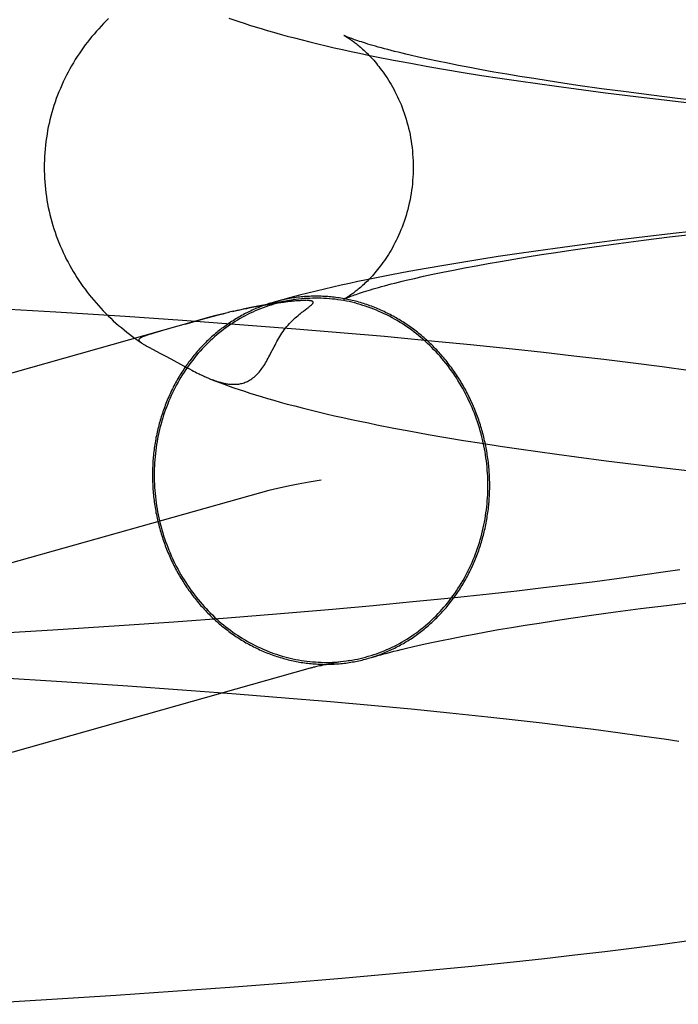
# Model space of a CAD drawing. Header units: inches. Extents: x 0 to 283, y 0 to 183.
# Tile 26 of 76: x 100.149 to 100.2186, y 95.5325 to 95.6366. Entities that reach past the tile are written whole.
import ezdxf

# ---------------------------------------------------------------- set-up
doc = ezdxf.new("R2010")
doc.units = ezdxf.units.IN
doc.header["$LTSCALE"] = 15.583333
doc.header["$MEASUREMENT"] = 0
doc.linetypes.add('HIDDEN', pattern=[0.2, 0.1, -0.1])
doc.layers.add('DEFAULT_2', color=8, linetype='HIDDEN')

msp = doc.modelspace()

# ---------------------------------------------------------------- linework, layer by layer
at = {"layer": 'DEFAULT_2', "color": 8, "linetype": 'HIDDEN'}
for p, q in [((100.19215, 95.63244), (100.19118, 95.63266)), ((100.18854, 95.63234), (100.19034, 95.632)), ((100.19034, 95.632), (100.19217, 95.63167)), ((100.19317, 95.63222), (100.19215, 95.63244)), ((100.19217, 95.63167), (100.19402, 95.63135)), ((100.19425, 95.632), (100.19317, 95.63222)), ((100.19539, 95.63178), (100.19425, 95.632)), ((100.19658, 95.63155), (100.19539, 95.63178)), ((100.19783, 95.63132), (100.19658, 95.63155)), ((100.19402, 95.63135), (100.1959, 95.63104)), ((100.1959, 95.63104), (100.19782, 95.63073)), ((100.19782, 95.63073), (100.19976, 95.63043)), ((100.19913, 95.63108), (100.19783, 95.63132)), ((100.20049, 95.63085), (100.19913, 95.63108)), ((100.19976, 95.63043), (100.20173, 95.63014)), ((100.20189, 95.63061), (100.20049, 95.63085)), ((100.20335, 95.63038), (100.20189, 95.63061)), ((100.20173, 95.63014), (100.20373, 95.62985)), ((100.20486, 95.63014), (100.20335, 95.63038)), ((100.20373, 95.62985), (100.20576, 95.62957)), ((100.20641, 95.62991), (100.20486, 95.63014)), ((100.20576, 95.62957), (100.20782, 95.62929)), ((100.20802, 95.62967), (100.20641, 95.62991)), ((100.21051, 95.62932), (100.20802, 95.62967)), ((100.20782, 95.62929), (100.21095, 95.62888)), ((100.2131, 95.62897), (100.21051, 95.62932)), ((100.21095, 95.62888), (100.21415, 95.62849)), ((100.21578, 95.62862), (100.2131, 95.62897)), ((100.21415, 95.62849), (100.21742, 95.6281)), ((100.21856, 95.62828), (100.21578, 95.62862)), ((100.21742, 95.6281), (100.22074, 95.62773)), ((100.22143, 95.62794), (100.21856, 95.62828)), ((100.21839, 95.61403), (100.2151, 95.61364)), ((100.21771, 95.61364), (100.22055, 95.61398)), ((100.22174, 95.6144), (100.21839, 95.61403)), ((100.20871, 95.61285), (100.2056, 95.61243)), ((100.21187, 95.61325), (100.20871, 95.61285)), ((100.20974, 95.61259), (100.2123, 95.61294)), ((100.2151, 95.61364), (100.21187, 95.61325)), ((100.2123, 95.61294), (100.21496, 95.61329)), ((100.21496, 95.61329), (100.21771, 95.61364)), ((100.20157, 95.61186), (100.1996, 95.61156)), ((100.20357, 95.61215), (100.20157, 95.61186)), ((100.20267, 95.61153), (100.20416, 95.61177)), ((100.2056, 95.61243), (100.20357, 95.61215)), ((100.20416, 95.61177), (100.20569, 95.612)), ((100.20569, 95.612), (100.20728, 95.61224)), ((100.20728, 95.61224), (100.20974, 95.61259)), ((100.19385, 95.61064), (100.19198, 95.61031)), ((100.19574, 95.61095), (100.19385, 95.61064)), ((100.19765, 95.61126), (100.19574, 95.61095)), ((100.19725, 95.61059), (100.19852, 95.61083)), ((100.1996, 95.61156), (100.19765, 95.61126)), ((100.19852, 95.61083), (100.19985, 95.61106)), ((100.19985, 95.61106), (100.20124, 95.61129)), ((100.20124, 95.61129), (100.20267, 95.61153)), ((100.18833, 95.60964), (100.18654, 95.60929)), ((100.19014, 95.60998), (100.18833, 95.60964)), ((100.19198, 95.61031), (100.19014, 95.60998)), ((100.19169, 95.60948), (100.19269, 95.60969)), ((100.19269, 95.60969), (100.19374, 95.60991)), ((100.19374, 95.60991), (100.19485, 95.61014)), ((100.19485, 95.61014), (100.19602, 95.61036)), ((100.19602, 95.61036), (100.19725, 95.61059)), ((100.18987, 95.60906), (100.19075, 95.60926)), ((100.19075, 95.60926), (100.19169, 95.60948)), ((100.17542, 95.6065), (100.17505, 95.60644)), ((100.17575, 95.60656), (100.17542, 95.6065)), ((100.17607, 95.6066), (100.17575, 95.60656)), ((100.17635, 95.60665), (100.17607, 95.6066)), ((100.17662, 95.60668), (100.17635, 95.60665)), ((100.17688, 95.60672), (100.17662, 95.60668)), ((100.17712, 95.60675), (100.17688, 95.60672)), ((100.17734, 95.60677), (100.17712, 95.60675)), ((100.17754, 95.6068), (100.17734, 95.60677)), ((100.17773, 95.60682), (100.17754, 95.6068)), ((100.1779, 95.60684), (100.17773, 95.60682)), ((100.17805, 95.60685), (100.1779, 95.60684)), ((100.1782, 95.60687), (100.17805, 95.60685)), ((100.17833, 95.60688), (100.1782, 95.60687)), ((100.17846, 95.60689), (100.17833, 95.60688)), ((100.17857, 95.60689), (100.17846, 95.60689)), ((100.17867, 95.6069), (100.17857, 95.60689)), ((100.17877, 95.60691), (100.17867, 95.6069)), ((100.17886, 95.60691), (100.17877, 95.60691)), ((100.17893, 95.60692), (100.17886, 95.60691)), ((100.179, 95.60692), (100.17893, 95.60692)), ((100.17907, 95.60692), (100.179, 95.60692)), ((100.17921, 95.60692), (100.17918, 95.60692)), ((100.17925, 95.60692), (100.17923, 95.60692)), ((100.1793, 95.60692), (100.17928, 95.60692)), ((100.17935, 95.60692), (100.17932, 95.60692)), ((100.15284, 95.60569), (100.14553, 95.60612)), ((100.16015, 95.60522), (100.15284, 95.60569)), ((100.17081, 95.60557), (100.17047, 95.60548)), ((100.17114, 95.60565), (100.17052, 95.60552)), ((100.17156, 95.60578), (100.17102, 95.60565)), ((100.17214, 95.60591), (100.17147, 95.60573)), ((100.1721, 95.60587), (100.17179, 95.6058)), ((100.17376, 95.60621), (100.17324, 95.60611)), ((100.17423, 95.6063), (100.17376, 95.60621)), ((100.17466, 95.60637), (100.17423, 95.6063)), ((100.17505, 95.60644), (100.17466, 95.60637)), ((100.17901, 95.6058), (100.17917, 95.60592)), ((100.17917, 95.60592), (100.17937, 95.60607)), ((100.17937, 95.60607), (100.17949, 95.60616)), ((100.16921, 95.60518), (100.04006, 95.56875)), ((100.16621, 95.6048), (100.16015, 95.60522)), ((100.17223, 95.60436), (100.16621, 95.6048)), ((100.16817, 95.60487), (100.16648, 95.6044)), ((100.16907, 95.60511), (100.16817, 95.60487)), ((100.16354, 95.60357), (100.16308, 95.60344)), ((100.16436, 95.60381), (100.16354, 95.60357)), ((100.17819, 95.6039), (100.17223, 95.60436)), ((100.1829, 95.6035), (100.17819, 95.6039)), ((100.18756, 95.6031), (100.1829, 95.6035)), ((100.16153, 95.60268), (100.16189, 95.60243)), ((100.16184, 95.60246), (100.16189, 95.60243)), ((100.19215, 95.60267), (100.18756, 95.6031)), ((100.19666, 95.60223), (100.19215, 95.60267)), ((100.16273, 95.60195), (100.16384, 95.60136)), ((100.16384, 95.60136), (100.16438, 95.60107)), ((100.2011, 95.60177), (100.19666, 95.60223)), ((100.20437, 95.60142), (100.2011, 95.60177)), ((100.20759, 95.60105), (100.20437, 95.60142)), ((100.16438, 95.60107), (100.16499, 95.60075)), ((100.16499, 95.60075), (100.16631, 95.60003)), ((100.21075, 95.60068), (100.20759, 95.60105)), ((100.21386, 95.6003), (100.21075, 95.60068)), ((100.21691, 95.5999), (100.21386, 95.6003)), ((100.16631, 95.60003), (100.16672, 95.59981)), ((100.16672, 95.59981), (100.16697, 95.59968)), ((100.16697, 95.59968), (100.16721, 95.59955)), ((100.16721, 95.59955), (100.16738, 95.59946)), ((100.16738, 95.59946), (100.16755, 95.59938)), ((100.16755, 95.59938), (100.16771, 95.59929)), ((100.16771, 95.59929), (100.16788, 95.59921)), ((100.16788, 95.59921), (100.16799, 95.59916)), ((100.21991, 95.59949), (100.21691, 95.5999)), ((100.16799, 95.59916), (100.1681, 95.5991)), ((100.1681, 95.5991), (100.16821, 95.59905)), ((100.16821, 95.59905), (100.16832, 95.599)), ((100.16832, 95.599), (100.16843, 95.59895)), ((100.16843, 95.59895), (100.16855, 95.59889)), ((100.16855, 95.59889), (100.16867, 95.59884)), ((100.16867, 95.59884), (100.16879, 95.59879)), ((100.16879, 95.59879), (100.16891, 95.59873)), ((100.18856, 95.59343), (100.19037, 95.59309)), ((100.19037, 95.59309), (100.1922, 95.59276)), ((100.1922, 95.59276), (100.19405, 95.59244)), ((100.19405, 95.59244), (100.19593, 95.59213)), ((100.19593, 95.59213), (100.19785, 95.59182)), ((100.19785, 95.59182), (100.1998, 95.59152)), ((100.1998, 95.59152), (100.20177, 95.59123)), ((100.20177, 95.59123), (100.20377, 95.59094)), ((100.20377, 95.59094), (100.2058, 95.59066)), ((100.2058, 95.59066), (100.20785, 95.59038)), ((100.20785, 95.59038), (100.21099, 95.58997)), ((100.21099, 95.58997), (100.2142, 95.58958)), ((100.2142, 95.58958), (100.21746, 95.58919)), ((100.21746, 95.58919), (100.22079, 95.58882)), ((100.17445, 95.5866), (100.04536, 95.5502)), ((100.2188, 95.57845), (100.21726, 95.57822)), ((100.21237, 95.57753), (100.20979, 95.57719)), ((100.21486, 95.57787), (100.21237, 95.57753)), ((100.21726, 95.57822), (100.21486, 95.57787)), ((100.20438, 95.57653), (100.20155, 95.5762)), ((100.20713, 95.57686), (100.20438, 95.57653)), ((100.20979, 95.57719), (100.20713, 95.57686)), ((100.19467, 95.57546), (100.19057, 95.57505)), ((100.19865, 95.57588), (100.19467, 95.57546)), ((100.20155, 95.5762), (100.19865, 95.57588)), ((100.18207, 95.57426), (100.17658, 95.5738)), ((100.18637, 95.57465), (100.18207, 95.57426)), ((100.19057, 95.57505), (100.18637, 95.57465)), ((100.21199, 95.574), (100.21463, 95.57435)), ((100.21463, 95.57435), (100.21737, 95.57469)), ((100.21737, 95.57469), (100.22019, 95.57503)), ((100.17098, 95.57335), (100.16529, 95.57292)), ((100.17658, 95.5738), (100.17098, 95.57335)), ((100.20543, 95.57306), (100.20701, 95.57329)), ((100.20701, 95.57329), (100.20945, 95.57365)), ((100.20945, 95.57365), (100.21199, 95.574)), ((100.15952, 95.57252), (100.15253, 95.57206)), ((100.16529, 95.57292), (100.15952, 95.57252)), ((100.19832, 95.57189), (100.19964, 95.57212)), ((100.19964, 95.57212), (100.20101, 95.57235)), ((100.20101, 95.57235), (100.20244, 95.57259)), ((100.20244, 95.57259), (100.20391, 95.57282)), ((100.20391, 95.57282), (100.20543, 95.57306)), ((100.15253, 95.57206), (100.1455, 95.57164)), ((100.19359, 95.57098), (100.19469, 95.5712)), ((100.19469, 95.5712), (100.19584, 95.57143)), ((100.19584, 95.57143), (100.19706, 95.57165)), ((100.19706, 95.57165), (100.19832, 95.57189)), ((100.18976, 95.57013), (100.19063, 95.57033)), ((100.19063, 95.57033), (100.19156, 95.57054)), ((100.19156, 95.57054), (100.19254, 95.57076)), ((100.19254, 95.57076), (100.19359, 95.57098)), ((100.18238, 95.5686), (100.18188, 95.56851)), ((100.18293, 95.5687), (100.18238, 95.5686)), ((100.14642, 95.56707), (100.15345, 95.56664)), ((100.15345, 95.56664), (100.16044, 95.56618)), ((100.16044, 95.56618), (100.1662, 95.56577)), ((100.1662, 95.56577), (100.17189, 95.56534)), ((100.17189, 95.56534), (100.17748, 95.56489)), ((100.17748, 95.56489), (100.18187, 95.56451)), ((100.18187, 95.56451), (100.18618, 95.56413)), ((100.18618, 95.56413), (100.19039, 95.56373)), ((100.19039, 95.56373), (100.19449, 95.56332)), ((100.19449, 95.56332), (100.19848, 95.5629)), ((100.19848, 95.5629), (100.20139, 95.56258)), ((100.20139, 95.56258), (100.20423, 95.56225)), ((100.20423, 95.56225), (100.20699, 95.56192)), ((100.20699, 95.56192), (100.20966, 95.56158)), ((100.20966, 95.56158), (100.21225, 95.56124)), ((100.21225, 95.56124), (100.21475, 95.5609)), ((100.21475, 95.5609), (100.21715, 95.56056)), ((100.21715, 95.56056), (100.21869, 95.56033)), ((100.21395, 95.53847), (100.21699, 95.53887)), ((100.21699, 95.53887), (100.21997, 95.53928)), ((100.20769, 95.53772), (100.21085, 95.53809)), ((100.21085, 95.53809), (100.21395, 95.53847)), ((100.19679, 95.53654), (100.20122, 95.537)), ((100.20122, 95.537), (100.20448, 95.53735)), ((100.20448, 95.53735), (100.20769, 95.53772)), ((100.18307, 95.53527), (100.18771, 95.53568)), ((100.18771, 95.53568), (100.19229, 95.5361)), ((100.19229, 95.5361), (100.19679, 95.53654)), ((100.17122, 95.53432), (100.17718, 95.53478)), ((100.17718, 95.53478), (100.18307, 95.53527)), ((100.15916, 95.53347), (100.16521, 95.53389)), ((100.16521, 95.53389), (100.17122, 95.53432)), ((100.14457, 95.53259), (100.15186, 95.53301)), ((100.15186, 95.53301), (100.15916, 95.53347))]:
    msp.add_line(p, q, dxfattribs=at)
for points in [[(100.15841, 95.63674), (100.15814, 95.63648), (100.15788, 95.63621), (100.15762, 95.63594), (100.15737, 95.63566), (100.15712, 95.63539), (100.15687, 95.6351), (100.15663, 95.63482), (100.1564, 95.63453), (100.15617, 95.63423), (100.15594, 95.63394), (100.15572, 95.63363), (100.15551, 95.63333), (100.1553, 95.63302), (100.15509, 95.63271), (100.15489, 95.63239), (100.15469, 95.63207), (100.1545, 95.63174), (100.15431, 95.63141), (100.15413, 95.63107), (100.15396, 95.63074), (100.15379, 95.63039), (100.15362, 95.63005), (100.15346, 95.6297), (100.15331, 95.62935), (100.15316, 95.62899), (100.15302, 95.62863), (100.15288, 95.62827), (100.15276, 95.6279), (100.15263, 95.62753), (100.15252, 95.62716), (100.15241, 95.62679), (100.15231, 95.62641), (100.15221, 95.62603), (100.15212, 95.62565), (100.15204, 95.62527), (100.15196, 95.62489), (100.1519, 95.6245), (100.15184, 95.62411), (100.15178, 95.62372), (100.15173, 95.62333), (100.1517, 95.62294), (100.15166, 95.62255), (100.15164, 95.62216), (100.15162, 95.62177), (100.15161, 95.62137), (100.15161, 95.62101)], [(100.17112, 95.63679), (100.17165, 95.63661), (100.17219, 95.63642), (100.17274, 95.63624), (100.17332, 95.63605), (100.17391, 95.63586), (100.17453, 95.63567), (100.17517, 95.63548), (100.17584, 95.63528), (100.17654, 95.63509), (100.17728, 95.63488), (100.17806, 95.63468), (100.17886, 95.63447), (100.17969, 95.63426), (100.18053, 95.63405), (100.18139, 95.63385), (100.18227, 95.63365), (100.18315, 95.63345), (100.18404, 95.63325), (100.18494, 95.63306), (100.18584, 95.63288), (100.18674, 95.63269), (100.18854, 95.63234)], [(100.1833, 95.63494), (100.18329, 95.63494), (100.1833, 95.63494), (100.18331, 95.63493), (100.18333, 95.63492), (100.18336, 95.63491), (100.18339, 95.63489), (100.18343, 95.63487), (100.18347, 95.63484), (100.18352, 95.63481), (100.18358, 95.63478), (100.18364, 95.63474), (100.18371, 95.6347), (100.18378, 95.63466), (100.18385, 95.63461), (100.18393, 95.63455), (100.18401, 95.6345), (100.1841, 95.63444), (100.18419, 95.63437), (100.18428, 95.63431), (100.18438, 95.63423), (100.18448, 95.63416), (100.18458, 95.63408), (100.18469, 95.63399), (100.1848, 95.63391), (100.18491, 95.63381), (100.18502, 95.63371), (100.18514, 95.63361), (100.18526, 95.63351), (100.18538, 95.63339), (100.18551, 95.63328), (100.18563, 95.63316), (100.18576, 95.63303), (100.18589, 95.6329), (100.18602, 95.63276), (100.18616, 95.63262), (100.18629, 95.63247), (100.18643, 95.63232), (100.18657, 95.63216), (100.18671, 95.63199), (100.18685, 95.63182), (100.18699, 95.63165), (100.18713, 95.63146), (100.18727, 95.63127), (100.18742, 95.63108), (100.18756, 95.63087), (100.1877, 95.63066), (100.18785, 95.63045), (100.18799, 95.63022), (100.18813, 95.62999), (100.18827, 95.62976), (100.18841, 95.62951), (100.18855, 95.62926), (100.18868, 95.62901), (100.18881, 95.62874), (100.18894, 95.62847), (100.18907, 95.6282), (100.18919, 95.62792), (100.18932, 95.62763), (100.18943, 95.62733), (100.18954, 95.62703), (100.18965, 95.62673), (100.18976, 95.62642), (100.18986, 95.6261), (100.18995, 95.62578), (100.19004, 95.62546), (100.19012, 95.62513), (100.1902, 95.6248), (100.19027, 95.62446), (100.19033, 95.62412), (100.19039, 95.62378), (100.19044, 95.62344), (100.19048, 95.62309), (100.19052, 95.62274), (100.19055, 95.62239), (100.19058, 95.62204), (100.19059, 95.62169), (100.1906, 95.62134), (100.19061, 95.62101)], [(100.19118, 95.63266), (100.19027, 95.63286), (100.18984, 95.63297), (100.18943, 95.63307), (100.18903, 95.63317), (100.18864, 95.63326), (100.18827, 95.63336), (100.18791, 95.63345), (100.18757, 95.63354), (100.18724, 95.63363), (100.18692, 95.63372), (100.18662, 95.6338), (100.18634, 95.63389), (100.18607, 95.63397), (100.18581, 95.63404), (100.18557, 95.63412), (100.18534, 95.63419), (100.18513, 95.63426), (100.18493, 95.63432), (100.18474, 95.63439), (100.18456, 95.63445), (100.1844, 95.6345), (100.18425, 95.63456), (100.18411, 95.63461), (100.18399, 95.63465), (100.18387, 95.6347), (100.18377, 95.63474), (100.18368, 95.63477), (100.1836, 95.63481), (100.18353, 95.63484), (100.18346, 95.63486), (100.18341, 95.63489), (100.18337, 95.6349), (100.18334, 95.63492), (100.18331, 95.63493), (100.18331, 95.63493)], [(100.15161, 95.62101), (100.15161, 95.62065), (100.15162, 95.62026), (100.15164, 95.61986), (100.15166, 95.61947), (100.15169, 95.61908), (100.15173, 95.61869), (100.15178, 95.6183), (100.15183, 95.61791), (100.15189, 95.61753), (100.15196, 95.61714), (100.15204, 95.61676), (100.15212, 95.61638), (100.15221, 95.616), (100.1523, 95.61562), (100.1524, 95.61525), (100.15251, 95.61487), (100.15263, 95.6145), (100.15275, 95.61414), (100.15288, 95.61377), (100.15301, 95.61341), (100.15315, 95.61305), (100.1533, 95.61269), (100.15345, 95.61234), (100.15361, 95.61199), (100.15377, 95.61165), (100.15394, 95.61131), (100.15412, 95.61097), (100.1543, 95.61064), (100.15448, 95.61031), (100.15467, 95.60998), (100.15487, 95.60966), (100.15507, 95.60934), (100.15528, 95.60903), (100.15549, 95.60872), (100.1557, 95.60841), (100.15592, 95.60811), (100.15614, 95.60782), (100.15637, 95.60752), (100.15661, 95.60723), (100.15684, 95.60695), (100.15709, 95.60667), (100.15733, 95.60639), (100.15759, 95.60611), (100.15784, 95.60584), (100.1581, 95.60557), (100.15837, 95.60531), (100.15864, 95.60505), (100.15891, 95.60479), (100.15919, 95.60454), (100.15947, 95.60429), (100.15976, 95.60405), (100.16004, 95.60381), (100.16033, 95.60358), (100.16062, 95.60335), (100.16092, 95.60312), (100.16122, 95.6029), (100.16153, 95.60268)], [(100.19061, 95.62101), (100.1906, 95.62068), (100.19059, 95.62033), (100.19058, 95.61997), (100.19055, 95.61962), (100.19052, 95.61927), (100.19048, 95.61892), (100.19044, 95.61858), (100.19039, 95.61823), (100.19033, 95.61789), (100.19027, 95.61755), (100.19019, 95.61722), (100.19012, 95.61688), (100.19004, 95.61656), (100.18995, 95.61623), (100.18985, 95.61591), (100.18976, 95.6156), (100.18965, 95.61529), (100.18954, 95.61498), (100.18943, 95.61468), (100.18931, 95.61439), (100.18919, 95.6141), (100.18907, 95.61381), (100.18894, 95.61354), (100.18881, 95.61327), (100.18868, 95.61301), (100.18854, 95.61275), (100.18841, 95.6125), (100.18827, 95.61226), (100.18813, 95.61202), (100.18799, 95.61179), (100.18784, 95.61157), (100.1877, 95.61135), (100.18756, 95.61114), (100.18741, 95.61094), (100.18727, 95.61074), (100.18713, 95.61055), (100.18699, 95.61037), (100.18684, 95.61019), (100.1867, 95.61002), (100.18656, 95.60985), (100.18643, 95.60969), (100.18629, 95.60954), (100.18615, 95.60939), (100.18602, 95.60925), (100.18589, 95.60911), (100.18576, 95.60898), (100.18563, 95.60886), (100.1855, 95.60874), (100.18538, 95.60862), (100.18526, 95.60851), (100.18514, 95.6084), (100.18502, 95.6083), (100.1849, 95.6082), (100.18479, 95.60811), (100.18468, 95.60802), (100.18458, 95.60794), (100.18447, 95.60786), (100.18437, 95.60778), (100.18428, 95.60771), (100.18418, 95.60764), (100.18409, 95.60758), (100.18401, 95.60752), (100.18392, 95.60746), (100.18385, 95.60741), (100.18377, 95.60736), (100.1837, 95.60732), (100.18364, 95.60727), (100.18358, 95.60724), (100.18352, 95.6072), (100.18347, 95.60718), (100.18343, 95.60715), (100.18339, 95.60713), (100.18335, 95.60711), (100.18333, 95.6071), (100.18331, 95.60708), (100.18329, 95.60708), (100.18329, 95.60707)], [(100.18654, 95.60929), (100.18566, 95.6091), (100.18477, 95.60892), (100.18389, 95.60873), (100.183, 95.60854), (100.18212, 95.60834), (100.18124, 95.60813), (100.18036, 95.60792), (100.17947, 95.6077), (100.17858, 95.60748), (100.17768, 95.60724), (100.17679, 95.607), (100.1759, 95.60675)], [(100.18329, 95.60708), (100.1833, 95.60708), (100.18331, 95.60709), (100.18334, 95.6071), (100.18337, 95.60711), (100.18342, 95.60713), (100.18347, 95.60716), (100.18353, 95.60718), (100.1836, 95.60721), (100.18368, 95.60724), (100.18378, 95.60728), (100.18388, 95.60732), (100.18399, 95.60737), (100.18412, 95.60741), (100.18426, 95.60746), (100.18441, 95.60752), (100.18457, 95.60757), (100.18475, 95.60763), (100.18494, 95.6077), (100.18514, 95.60776), (100.18536, 95.60783), (100.18559, 95.6079), (100.18583, 95.60798), (100.18609, 95.60806), (100.18636, 95.60814), (100.18664, 95.60822), (100.18694, 95.6083), (100.18726, 95.60839), (100.18759, 95.60848), (100.18793, 95.60857), (100.18829, 95.60867), (100.18866, 95.60876), (100.18905, 95.60886), (100.18945, 95.60896), (100.18987, 95.60906)], [(100.1759, 95.60675), (100.17586, 95.60674), (100.1757, 95.60669), (100.17553, 95.60664), (100.17536, 95.60659), (100.1752, 95.60653), (100.17503, 95.60647), (100.17486, 95.60642), (100.1747, 95.60636), (100.17454, 95.60629), (100.17437, 95.60623), (100.17421, 95.60616), (100.17405, 95.6061), (100.17389, 95.60603), (100.17373, 95.60596), (100.17357, 95.60589), (100.17341, 95.60581), (100.17325, 95.60574), (100.17309, 95.60566), (100.17293, 95.60558), (100.17278, 95.6055), (100.17262, 95.60541), (100.17247, 95.60533), (100.17231, 95.60524), (100.17216, 95.60516), (100.17201, 95.60507), (100.17186, 95.60498), (100.17171, 95.60488), (100.17156, 95.60479), (100.17141, 95.60469), (100.17126, 95.6046), (100.17111, 95.6045), (100.17097, 95.6044), (100.17082, 95.60429), (100.17068, 95.60419), (100.17054, 95.60408), (100.17039, 95.60398), (100.17025, 95.60387), (100.17011, 95.60376), (100.16997, 95.60365), (100.16984, 95.60353), (100.1697, 95.60342), (100.16956, 95.6033), (100.16943, 95.60318), (100.16929, 95.60307), (100.16916, 95.60294), (100.16903, 95.60282), (100.1689, 95.6027), (100.16877, 95.60257), (100.16864, 95.60245), (100.16852, 95.60232), (100.16839, 95.60219), (100.16827, 95.60206), (100.16814, 95.60193), (100.16802, 95.6018), (100.1679, 95.60166), (100.16778, 95.60152), (100.16766, 95.60139), (100.16755, 95.60125), (100.16743, 95.60111), (100.16732, 95.60097), (100.1672, 95.60083), (100.16709, 95.60068), (100.16698, 95.60054), (100.16687, 95.60039), (100.16677, 95.60024), (100.16666, 95.6001), (100.16655, 95.59995), (100.16645, 95.5998), (100.16635, 95.59964), (100.16625, 95.59949), (100.16615, 95.59934), (100.16605, 95.59918), (100.16595, 95.59903), (100.16586, 95.59887), (100.16577, 95.59871), (100.16567, 95.59855), (100.16558, 95.59839), (100.16549, 95.59823), (100.16541, 95.59807), (100.16532, 95.5979), (100.16523, 95.59774), (100.16515, 95.59757), (100.16507, 95.59741), (100.16499, 95.59724), (100.16491, 95.59707), (100.16483, 95.5969), (100.16476, 95.59673), (100.16468, 95.59656), (100.16461, 95.59639), (100.16454, 95.59622), (100.16447, 95.59604), (100.1644, 95.59587), (100.16434, 95.59569), (100.16427, 95.59552), (100.16421, 95.59534), (100.16415, 95.59517), (100.16409, 95.59499), (100.16403, 95.59481), (100.16397, 95.59463), (100.16392, 95.59445), (100.16387, 95.59427), (100.16381, 95.59409), (100.16376, 95.59391), (100.16372, 95.59373), (100.16367, 95.59354), (100.16362, 95.59336), (100.16358, 95.59318), (100.16354, 95.59299), (100.1635, 95.59281), (100.16346, 95.59262), (100.16342, 95.59244), (100.16339, 95.59225), (100.16336, 95.59207), (100.16332, 95.59188), (100.16329, 95.59169), (100.16327, 95.5915), (100.16324, 95.59132), (100.16321, 95.59113), (100.16319, 95.59094), (100.16317, 95.59075), (100.16315, 95.59056), (100.16313, 95.59037), (100.16312, 95.59018), (100.1631, 95.58999), (100.16309, 95.5898), (100.16308, 95.58961), (100.16307, 95.58942), (100.16306, 95.58923), (100.16305, 95.58904), (100.16305, 95.58885), (100.16305, 95.58866), (100.16305, 95.58847)], [(100.17786, 95.60697), (100.17761, 95.60693), (100.17732, 95.60688), (100.17703, 95.60682), (100.17674, 95.60675), (100.17645, 95.60668), (100.17616, 95.60661), (100.17587, 95.60653), (100.17559, 95.60644), (100.17531, 95.60635), (100.17502, 95.60626), (100.17474, 95.60615), (100.17447, 95.60605), (100.17419, 95.60594), (100.17391, 95.60582), (100.17364, 95.6057), (100.17337, 95.60557), (100.1731, 95.60544), (100.17284, 95.6053), (100.17257, 95.60516), (100.17231, 95.60501), (100.17205, 95.60486), (100.17179, 95.6047), (100.17154, 95.60454), (100.17129, 95.60437), (100.17104, 95.6042), (100.17079, 95.60402), (100.17055, 95.60384), (100.17031, 95.60366), (100.17007, 95.60347), (100.16984, 95.60328), (100.16961, 95.60308), (100.16938, 95.60288), (100.16916, 95.60267), (100.16894, 95.60246), (100.16872, 95.60224), (100.1685, 95.60202), (100.16829, 95.6018), (100.16809, 95.60157), (100.16788, 95.60134), (100.16768, 95.60111), (100.16749, 95.60087), (100.1673, 95.60062), (100.16711, 95.60038), (100.16692, 95.60013), (100.16674, 95.59988), (100.16657, 95.59962), (100.16639, 95.59936), (100.16623, 95.5991), (100.16606, 95.59883), (100.1659, 95.59856), (100.16575, 95.59829), (100.1656, 95.59801), (100.16545, 95.59773), (100.16531, 95.59745), (100.16517, 95.59717), (100.16504, 95.59688), (100.16491, 95.59659), (100.16478, 95.5963), (100.16466, 95.59601), (100.16455, 95.59571), (100.16444, 95.59541), (100.16433, 95.59511), (100.16423, 95.59481), (100.16413, 95.5945), (100.16404, 95.5942), (100.16396, 95.59389), (100.16387, 95.59358), (100.1638, 95.59327), (100.16372, 95.59296), (100.16366, 95.59264), (100.16359, 95.59233), (100.16354, 95.59201), (100.16348, 95.59169), (100.16344, 95.59137), (100.16339, 95.59105), (100.16336, 95.59073), (100.16332, 95.59041), (100.1633, 95.59008), (100.16327, 95.58976), (100.16326, 95.58944), (100.16324, 95.58911), (100.16324, 95.58879), (100.16323, 95.58846)], [(100.17716, 95.60686), (100.17644, 95.60674), (100.1757, 95.60661), (100.17496, 95.60648), (100.17419, 95.60633), (100.17345, 95.60619), (100.17277, 95.60604), (100.1721, 95.60587)], [(100.19869, 95.58736), (100.19869, 95.58755), (100.19869, 95.58774), (100.19868, 95.58793), (100.19868, 95.58812), (100.19867, 95.58832), (100.19866, 95.58851), (100.19865, 95.5887), (100.19864, 95.58889), (100.19862, 95.58908), (100.19861, 95.58927), (100.19859, 95.58946), (100.19857, 95.58965), (100.19855, 95.58984), (100.19852, 95.59003), (100.1985, 95.59022), (100.19847, 95.59041), (100.19844, 95.5906), (100.19841, 95.59079), (100.19838, 95.59098), (100.19835, 95.59117), (100.19831, 95.59135), (100.19828, 95.59154), (100.19824, 95.59173), (100.1982, 95.59192), (100.19816, 95.5921), (100.19811, 95.59229), (100.19807, 95.59248), (100.19802, 95.59266), (100.19797, 95.59285), (100.19792, 95.59303), (100.19787, 95.59321), (100.19782, 95.5934), (100.19776, 95.59358), (100.19771, 95.59376), (100.19765, 95.59395), (100.19759, 95.59413), (100.19753, 95.59431), (100.19747, 95.59449), (100.1974, 95.59467), (100.19734, 95.59485), (100.19727, 95.59502), (100.1972, 95.5952), (100.19713, 95.59538), (100.19705, 95.59556), (100.19698, 95.59573), (100.19691, 95.5959), (100.19683, 95.59608), (100.19675, 95.59625), (100.19667, 95.59642), (100.19659, 95.5966), (100.1965, 95.59677), (100.19642, 95.59694), (100.19633, 95.5971), (100.19625, 95.59727), (100.19616, 95.59744), (100.19607, 95.59761), (100.19597, 95.59777), (100.19588, 95.59794), (100.19578, 95.5981), (100.19569, 95.59826), (100.19559, 95.59842), (100.19549, 95.59858), (100.19539, 95.59874), (100.19529, 95.5989), (100.19518, 95.59906), (100.19508, 95.59921), (100.19497, 95.59937), (100.19487, 95.59952), (100.19476, 95.59967), (100.19465, 95.59983), (100.19453, 95.59998), (100.19442, 95.60013), (100.19431, 95.60027), (100.19419, 95.60042), (100.19408, 95.60057), (100.19396, 95.60071), (100.19384, 95.60085), (100.19372, 95.601), (100.19359, 95.60114), (100.19347, 95.60128), (100.19335, 95.60142), (100.19322, 95.60155), (100.1931, 95.60169), (100.19297, 95.60182), (100.19284, 95.60196), (100.19271, 95.60209), (100.19258, 95.60222), (100.19244, 95.60235), (100.19231, 95.60247), (100.19218, 95.6026), (100.19204, 95.60272), (100.1919, 95.60285), (100.19177, 95.60297), (100.19163, 95.60309), (100.19149, 95.60321), (100.19135, 95.60333), (100.1912, 95.60344), (100.19106, 95.60356), (100.19092, 95.60367), (100.19077, 95.60378), (100.19063, 95.60389), (100.19048, 95.604), (100.19033, 95.60411), (100.19018, 95.60421), (100.19003, 95.60431), (100.18988, 95.60442), (100.18973, 95.60452), (100.18958, 95.60462), (100.18942, 95.60471), (100.18927, 95.60481), (100.18912, 95.6049), (100.18896, 95.60499), (100.1888, 95.60509), (100.18865, 95.60517), (100.18849, 95.60526), (100.18833, 95.60535), (100.18817, 95.60543), (100.18801, 95.60551), (100.18785, 95.60559), (100.18769, 95.60567), (100.18753, 95.60575), (100.18737, 95.60583), (100.1872, 95.6059), (100.18704, 95.60597), (100.18687, 95.60604), (100.18671, 95.60611), (100.18654, 95.60618), (100.18638, 95.60624), (100.18621, 95.60631), (100.18604, 95.60637), (100.18588, 95.60643), (100.18571, 95.60649), (100.18554, 95.60654), (100.18537, 95.6066), (100.1852, 95.60665), (100.18503, 95.6067), (100.18486, 95.60675), (100.18469, 95.6068), (100.18452, 95.60684), (100.18435, 95.60688), (100.18417, 95.60693), (100.184, 95.60697), (100.18383, 95.607), (100.18366, 95.60704), (100.18348, 95.60707), (100.18331, 95.60711), (100.18314, 95.60714), (100.18296, 95.60717), (100.18279, 95.60719), (100.18262, 95.60722), (100.18244, 95.60724), (100.18227, 95.60726), (100.18209, 95.60728), (100.18192, 95.6073), (100.18174, 95.60732), (100.18157, 95.60733), (100.18139, 95.60734), (100.18122, 95.60735), (100.18104, 95.60736), (100.18087, 95.60737), (100.18069, 95.60737), (100.18052, 95.60737), (100.18034, 95.60737), (100.18017, 95.60737), (100.17999, 95.60737), (100.17982, 95.60737), (100.17965, 95.60736), (100.17947, 95.60735), (100.1793, 95.60734), (100.17912, 95.60733), (100.17895, 95.60731), (100.17877, 95.6073), (100.1786, 95.60728), (100.17843, 95.60726), (100.17825, 95.60724), (100.17808, 95.60721), (100.17791, 95.60719), (100.17774, 95.60716), (100.17756, 95.60713), (100.17739, 95.6071), (100.17722, 95.60707), (100.17705, 95.60703), (100.17688, 95.607), (100.17671, 95.60696), (100.17654, 95.60692), (100.17637, 95.60688), (100.1762, 95.60683), (100.17603, 95.60679)], [(100.1985, 95.58737), (100.1985, 95.58769), (100.19849, 95.58802), (100.19848, 95.58834), (100.19846, 95.58867), (100.19844, 95.58899), (100.19841, 95.58932), (100.19838, 95.58964), (100.19834, 95.58996), (100.1983, 95.59029), (100.19825, 95.59061), (100.1982, 95.59093), (100.19814, 95.59125), (100.19808, 95.59157), (100.19801, 95.59189), (100.19794, 95.59221), (100.19786, 95.59252), (100.19778, 95.59284), (100.1977, 95.59315), (100.1976, 95.59347), (100.19751, 95.59378), (100.19741, 95.59408), (100.1973, 95.59439), (100.19719, 95.5947), (100.19708, 95.595), (100.19696, 95.5953), (100.19683, 95.5956), (100.1967, 95.5959), (100.19657, 95.59619), (100.19643, 95.59649), (100.19629, 95.59678), (100.19614, 95.59706), (100.19599, 95.59735), (100.19584, 95.59763), (100.19568, 95.59791), (100.19551, 95.59819), (100.19534, 95.59846), (100.19517, 95.59873), (100.195, 95.599), (100.19482, 95.59926), (100.19463, 95.59952), (100.19444, 95.59978), (100.19425, 95.60004), (100.19405, 95.60029), (100.19385, 95.60053), (100.19365, 95.60078), (100.19344, 95.60102), (100.19323, 95.60125), (100.19302, 95.60149), (100.1928, 95.60172), (100.19258, 95.60194), (100.19236, 95.60216), (100.19213, 95.60238), (100.1919, 95.60259), (100.19166, 95.6028), (100.19143, 95.603), (100.19119, 95.6032), (100.19094, 95.6034), (100.1907, 95.60359), (100.19045, 95.60378), (100.1902, 95.60396), (100.18994, 95.60414), (100.18969, 95.60431), (100.18943, 95.60448), (100.18917, 95.60464), (100.1889, 95.6048), (100.18864, 95.60495), (100.18837, 95.6051), (100.1881, 95.60525), (100.18782, 95.60539), (100.18755, 95.60552), (100.18727, 95.60565), (100.18699, 95.60577), (100.18671, 95.60589), (100.18643, 95.60601), (100.18615, 95.60611), (100.18586, 95.60622), (100.18558, 95.60632), (100.18529, 95.60641), (100.185, 95.6065), (100.18471, 95.60658), (100.18442, 95.60666), (100.18413, 95.60673), (100.18383, 95.6068), (100.18354, 95.60686), (100.18324, 95.60691), (100.18295, 95.60696), (100.18265, 95.60701), (100.18236, 95.60705), (100.18206, 95.60708), (100.18176, 95.60711), (100.18146, 95.60713), (100.18117, 95.60715), (100.18087, 95.60716), (100.18057, 95.60717), (100.18027, 95.60717), (100.17998, 95.60716), (100.17968, 95.60715), (100.17938, 95.60714), (100.17909, 95.60712), (100.17879, 95.60709), (100.17849, 95.60706), (100.1782, 95.60702), (100.17791, 95.60698), (100.17716, 95.60686)], [(100.17915, 95.60692), (100.17913, 95.60692), (100.17907, 95.60692)], [(100.17949, 95.60616), (100.17955, 95.6062), (100.1796, 95.60624), (100.17965, 95.60628), (100.17969, 95.60631), (100.17973, 95.60635), (100.17977, 95.60638), (100.1798, 95.60641), (100.17984, 95.60644), (100.17987, 95.60646), (100.17989, 95.60649), (100.17992, 95.60652), (100.17994, 95.60654), (100.17996, 95.60656), (100.17997, 95.60658), (100.17999, 95.6066), (100.18, 95.60662), (100.18001, 95.60664), (100.18002, 95.60666), (100.18002, 95.60667), (100.18003, 95.60669), (100.18003, 95.6067), (100.18003, 95.60672), (100.18003, 95.60673), (100.18003, 95.60674), (100.18002, 95.60676), (100.18002, 95.60677), (100.18001, 95.60678), (100.18, 95.60679), (100.17999, 95.6068), (100.17998, 95.60681), (100.17997, 95.60682), (100.17996, 95.60682), (100.17995, 95.60683), (100.17994, 95.60684), (100.17992, 95.60684), (100.17991, 95.60685), (100.17989, 95.60686), (100.17987, 95.60686), (100.17986, 95.60687), (100.17984, 95.60687), (100.17982, 95.60688), (100.1798, 95.60688), (100.17979, 95.60688), (100.17977, 95.60689), (100.17975, 95.60689), (100.17973, 95.60689), (100.17971, 95.6069), (100.1797, 95.6069), (100.17968, 95.6069), (100.17966, 95.6069), (100.17964, 95.60691), (100.17962, 95.60691), (100.1796, 95.60691), (100.17958, 95.60691), (100.17956, 95.60691), (100.17955, 95.60691), (100.17953, 95.60691), (100.17951, 95.60692), (100.17949, 95.60692), (100.17947, 95.60692), (100.17945, 95.60692), (100.17943, 95.60692), (100.17941, 95.60692), (100.17939, 95.60692), (100.17937, 95.60692)], [(100.17047, 95.60548), (100.17, 95.60536), (100.16907, 95.60511)], [(100.17052, 95.60552), (100.17006, 95.6054), (100.16962, 95.60529), (100.16921, 95.60518)], [(100.17324, 95.60611), (100.17297, 95.60605), (100.17269, 95.606), (100.1724, 95.60594)], [(100.17843, 95.60534), (100.17852, 95.60541), (100.1786, 95.60548), (100.17868, 95.60555), (100.17877, 95.60562), (100.17885, 95.60568), (100.17893, 95.60574), (100.17901, 95.6058)], [(100.17554, 95.60132), (100.1759, 95.60203), (100.176, 95.60221), (100.17609, 95.60239), (100.17619, 95.60257), (100.17629, 95.60275), (100.1764, 95.60293), (100.1765, 95.60311), (100.17662, 95.60329), (100.17673, 95.60347), (100.17686, 95.60365), (100.17698, 95.60382), (100.17712, 95.60399), (100.17725, 95.60416), (100.17739, 95.60433), (100.17754, 95.60449), (100.17768, 95.60464), (100.17783, 95.60479), (100.17798, 95.60494), (100.17813, 95.60508), (100.17828, 95.60521), (100.17843, 95.60534)], [(100.16308, 95.60344), (100.16288, 95.60337), (100.16269, 95.60332), (100.16252, 95.60326), (100.16237, 95.60321), (100.16223, 95.60316), (100.16211, 95.60311), (100.162, 95.60307), (100.1619, 95.60302), (100.16182, 95.60298), (100.16176, 95.60294), (100.1617, 95.6029), (100.16166, 95.60286), (100.16163, 95.60282), (100.16162, 95.60279), (100.16161, 95.60275), (100.16162, 95.60271), (100.16163, 95.60267), (100.16166, 95.60263), (100.16169, 95.60259), (100.16174, 95.60255), (100.16179, 95.6025), (100.16184, 95.60246)], [(100.16189, 95.60243), (100.16191, 95.60241), (100.16198, 95.60237), (100.16206, 95.60232), (100.16214, 95.60227), (100.16223, 95.60222), (100.16233, 95.60217), (100.16242, 95.60211), (100.16252, 95.60206), (100.16273, 95.60195)], [(100.16931, 95.59857), (100.16938, 95.59855), (100.16945, 95.59852), (100.16952, 95.59849), (100.16959, 95.59847), (100.16967, 95.59844), (100.16974, 95.59842), (100.16982, 95.59839), (100.1699, 95.59836), (100.16998, 95.59834), (100.17006, 95.59831), (100.17015, 95.59829), (100.17023, 95.59827), (100.17032, 95.59824), (100.17041, 95.59822), (100.1705, 95.5982), (100.17059, 95.59818), (100.17068, 95.59816), (100.17077, 95.59814), (100.17087, 95.59812), (100.17097, 95.59811), (100.17107, 95.59809), (100.17117, 95.59808), (100.17127, 95.59807), (100.17138, 95.59807), (100.17148, 95.59806), (100.17159, 95.59806), (100.1717, 95.59806), (100.17182, 95.59806), (100.17193, 95.59807), (100.17204, 95.59808), (100.17216, 95.59809), (100.17227, 95.59811), (100.17239, 95.59814), (100.1725, 95.59816), (100.17262, 95.59819), (100.17273, 95.59823), (100.17285, 95.59827), (100.17297, 95.59832), (100.17308, 95.59837), (100.1732, 95.59843), (100.17332, 95.5985), (100.17343, 95.59857), (100.17355, 95.59865), (100.17366, 95.59873), (100.17378, 95.59882), (100.17389, 95.59891), (100.174, 95.59901), (100.1741, 95.59912), (100.17421, 95.59923), (100.17431, 95.59935), (100.17442, 95.59948), (100.17452, 95.59961), (100.17462, 95.59974), (100.17472, 95.59988), (100.17481, 95.60002), (100.17491, 95.60017), (100.175, 95.60033), (100.17509, 95.60048), (100.17518, 95.60064), (100.17528, 95.60081), (100.17536, 95.60097), (100.17545, 95.60114), (100.17554, 95.60132)], [(100.16891, 95.59873), (100.16898, 95.59871), (100.16904, 95.59868), (100.1691, 95.59865), (100.16918, 95.59862)], [(100.16918, 95.59862), (100.16965, 95.59844), (100.17013, 95.59825), (100.17063, 95.59807), (100.17114, 95.59788), (100.17166, 95.5977), (100.1722, 95.59751), (100.17276, 95.59733), (100.17334, 95.59714), (100.17393, 95.59695), (100.17455, 95.59676), (100.17519, 95.59657), (100.17586, 95.59637), (100.17656, 95.59618), (100.1773, 95.59597), (100.17808, 95.59577), (100.17888, 95.59556), (100.17971, 95.59535), (100.18055, 95.59514), (100.18142, 95.59494), (100.18229, 95.59474), (100.18318, 95.59454), (100.18407, 95.59434), (100.18497, 95.59415), (100.18587, 95.59397), (100.18677, 95.59378), (100.18856, 95.59343)], [(100.16305, 95.58847), (100.16305, 95.58828), (100.16305, 95.58809), (100.16305, 95.58789), (100.16306, 95.5877), (100.16307, 95.58751), (100.16308, 95.58732), (100.16309, 95.58713), (100.1631, 95.58694), (100.16312, 95.58675), (100.16313, 95.58656), (100.16315, 95.58637), (100.16317, 95.58618), (100.16319, 95.58599), (100.16321, 95.5858), (100.16324, 95.58561), (100.16327, 95.58542), (100.16329, 95.58523), (100.16332, 95.58504), (100.16336, 95.58485), (100.16339, 95.58466), (100.16342, 95.58447), (100.16346, 95.58429), (100.1635, 95.5841), (100.16354, 95.58391), (100.16358, 95.58372), (100.16362, 95.58354), (100.16367, 95.58335), (100.16372, 95.58317), (100.16376, 95.58298), (100.16381, 95.5828), (100.16387, 95.58261), (100.16392, 95.58243), (100.16397, 95.58225), (100.16403, 95.58206), (100.16409, 95.58188), (100.16415, 95.5817), (100.16421, 95.58152), (100.16427, 95.58134), (100.16434, 95.58116), (100.1644, 95.58098), (100.16447, 95.5808), (100.16454, 95.58063), (100.16461, 95.58045), (100.16468, 95.58027), (100.16476, 95.5801), (100.16483, 95.57992), (100.16491, 95.57975), (100.16499, 95.57958), (100.16507, 95.5794), (100.16515, 95.57923), (100.16523, 95.57906), (100.16532, 95.57889), (100.16541, 95.57872), (100.16549, 95.57856), (100.16558, 95.57839), (100.16567, 95.57822), (100.16577, 95.57806), (100.16586, 95.57789), (100.16595, 95.57773), (100.16605, 95.57757), (100.16615, 95.57741), (100.16625, 95.57725), (100.16635, 95.57709), (100.16645, 95.57693), (100.16655, 95.57677), (100.16666, 95.57662), (100.16677, 95.57646), (100.16687, 95.57631), (100.16698, 95.57615), (100.16709, 95.576), (100.1672, 95.57585), (100.16732, 95.5757), (100.16743, 95.57555), (100.16755, 95.57541), (100.16766, 95.57526), (100.16778, 95.57512), (100.1679, 95.57497), (100.16802, 95.57483), (100.16814, 95.57469), (100.16827, 95.57455), (100.16839, 95.57441), (100.16852, 95.57428), (100.16864, 95.57414), (100.16877, 95.57401), (100.1689, 95.57387), (100.16903, 95.57374), (100.16916, 95.57361), (100.16929, 95.57348), (100.16943, 95.57335), (100.16956, 95.57323), (100.1697, 95.5731), (100.16984, 95.57298), (100.16997, 95.57286), (100.17011, 95.57274), (100.17025, 95.57262), (100.17039, 95.5725), (100.17054, 95.57239), (100.17068, 95.57227), (100.17082, 95.57216), (100.17097, 95.57205), (100.17111, 95.57194), (100.17126, 95.57183), (100.17141, 95.57172), (100.17156, 95.57162), (100.17171, 95.57151), (100.17186, 95.57141), (100.17201, 95.57131), (100.17216, 95.57121), (100.17231, 95.57112), (100.17247, 95.57102), (100.17262, 95.57093), (100.17278, 95.57083), (100.17293, 95.57074), (100.17309, 95.57065), (100.17325, 95.57057), (100.17341, 95.57048), (100.17357, 95.5704), (100.17373, 95.57031), (100.17389, 95.57023), (100.17405, 95.57015), (100.17421, 95.57008), (100.17437, 95.57), (100.17454, 95.56993), (100.1747, 95.56986), (100.17486, 95.56979), (100.17503, 95.56972), (100.1752, 95.56965), (100.17536, 95.56959), (100.17553, 95.56952), (100.1757, 95.56946), (100.17586, 95.5694), (100.17603, 95.56934), (100.1762, 95.56929), (100.17637, 95.56923), (100.17654, 95.56918), (100.17671, 95.56913), (100.17688, 95.56908), (100.17705, 95.56903), (100.17722, 95.56899), (100.17739, 95.56894), (100.17756, 95.5689), (100.17774, 95.56886), (100.17791, 95.56882), (100.17808, 95.56879), (100.17825, 95.56875), (100.17843, 95.56872), (100.1786, 95.56869), (100.17877, 95.56866), (100.17895, 95.56863), (100.17912, 95.56861), (100.1793, 95.56859), (100.17947, 95.56857), (100.17965, 95.56855), (100.17982, 95.56853), (100.17999, 95.56851), (100.18017, 95.5685), (100.18034, 95.56849), (100.18052, 95.56848), (100.18069, 95.56847), (100.18087, 95.56846), (100.18104, 95.56846), (100.18122, 95.56845), (100.18139, 95.56845), (100.18157, 95.56846), (100.18174, 95.56846), (100.18192, 95.56846), (100.18209, 95.56847), (100.18227, 95.56848), (100.18244, 95.56849), (100.18262, 95.5685), (100.18279, 95.56852), (100.18296, 95.56853), (100.18314, 95.56855), (100.18331, 95.56857), (100.18348, 95.56859), (100.18366, 95.56861), (100.18383, 95.56864), (100.184, 95.56867), (100.18417, 95.5687), (100.18435, 95.56873), (100.18452, 95.56876), (100.18469, 95.5688), (100.18486, 95.56883), (100.18503, 95.56887), (100.1852, 95.56891), (100.18537, 95.56895), (100.18554, 95.569), (100.18571, 95.56904), (100.18588, 95.56909), (100.18629, 95.56921)], [(100.16323, 95.58846), (100.16324, 95.58814), (100.16324, 95.58781), (100.16326, 95.58749), (100.16327, 95.58716), (100.1633, 95.58684), (100.16332, 95.58651), (100.16336, 95.58619), (100.16339, 95.58586), (100.16344, 95.58554), (100.16348, 95.58522), (100.16354, 95.5849), (100.16359, 95.58458), (100.16366, 95.58426), (100.16372, 95.58394), (100.1638, 95.58362), (100.16387, 95.5833), (100.16396, 95.58299), (100.16404, 95.58268), (100.16413, 95.58236), (100.16423, 95.58205), (100.16433, 95.58174), (100.16444, 95.58144), (100.16455, 95.58113), (100.16466, 95.58083), (100.16478, 95.58053), (100.16491, 95.58023), (100.16504, 95.57993), (100.16517, 95.57964), (100.16531, 95.57934), (100.16545, 95.57905), (100.1656, 95.57876), (100.16575, 95.57848), (100.1659, 95.5782), (100.16606, 95.57792), (100.16623, 95.57764), (100.16639, 95.57737), (100.16657, 95.5771), (100.16674, 95.57683), (100.16692, 95.57657), (100.16711, 95.5763), (100.1673, 95.57605), (100.16749, 95.57579), (100.16768, 95.57554), (100.16788, 95.57529), (100.16809, 95.57505), (100.16829, 95.57481), (100.1685, 95.57457), (100.16872, 95.57434), (100.16894, 95.57411), (100.16916, 95.57389), (100.16938, 95.57367), (100.16961, 95.57345), (100.16984, 95.57324), (100.17007, 95.57303), (100.17031, 95.57282), (100.17055, 95.57262), (100.17079, 95.57243), (100.17104, 95.57224), (100.17129, 95.57205), (100.17154, 95.57187), (100.17179, 95.57169), (100.17205, 95.57152), (100.17231, 95.57135), (100.17257, 95.57119), (100.17284, 95.57103), (100.1731, 95.57087), (100.17337, 95.57073), (100.17364, 95.57058), (100.17391, 95.57044), (100.17419, 95.57031), (100.17447, 95.57018), (100.17474, 95.57005), (100.17502, 95.56994), (100.17531, 95.56982), (100.17559, 95.56971), (100.17587, 95.56961), (100.17616, 95.56951), (100.17645, 95.56942), (100.17674, 95.56933), (100.17703, 95.56925), (100.17732, 95.56917), (100.17761, 95.5691), (100.1779, 95.56903), (100.1782, 95.56897), (100.17849, 95.56892), (100.17879, 95.56887), (100.17909, 95.56882), (100.17938, 95.56878), (100.17968, 95.56875), (100.17998, 95.56872), (100.18027, 95.5687), (100.18057, 95.56868), (100.18087, 95.56867), (100.18117, 95.56866), (100.18146, 95.56866), (100.18176, 95.56866), (100.18206, 95.56867), (100.18236, 95.56869), (100.18265, 95.56871), (100.18295, 95.56874), (100.18324, 95.56877), (100.18354, 95.56881), (100.18383, 95.56885)], [(100.18087, 95.58791), (100.17962, 95.58771), (100.17846, 95.5875), (100.17738, 95.5873), (100.17626, 95.58706), (100.17536, 95.58685), (100.17445, 95.5866)], [(100.18387, 95.56885), (100.18413, 95.5689), (100.18442, 95.56895), (100.18471, 95.56901), (100.185, 95.56907), (100.18529, 95.56914), (100.18558, 95.56922), (100.18586, 95.5693), (100.18615, 95.56939), (100.18643, 95.56948), (100.18671, 95.56957), (100.18699, 95.56967), (100.18727, 95.56978), (100.18755, 95.56989), (100.18782, 95.57001), (100.1881, 95.57013), (100.18837, 95.57026), (100.18864, 95.57039), (100.1889, 95.57053), (100.18917, 95.57067), (100.18943, 95.57082), (100.18969, 95.57097), (100.18994, 95.57113), (100.1902, 95.57129), (100.19045, 95.57146), (100.1907, 95.57163), (100.19094, 95.5718), (100.19119, 95.57198), (100.19143, 95.57217), (100.19166, 95.57236), (100.1919, 95.57255), (100.19213, 95.57275), (100.19236, 95.57295), (100.19258, 95.57316), (100.1928, 95.57337), (100.19302, 95.57359), (100.19323, 95.57381), (100.19344, 95.57403), (100.19365, 95.57426), (100.19385, 95.57449), (100.19405, 95.57472), (100.19425, 95.57496), (100.19444, 95.5752), (100.19463, 95.57545), (100.19481, 95.5757), (100.195, 95.57595), (100.19517, 95.57621), (100.19534, 95.57647), (100.19551, 95.57673), (100.19568, 95.577), (100.19584, 95.57727), (100.19599, 95.57754), (100.19614, 95.57782), (100.19629, 95.57809), (100.19643, 95.57838), (100.19657, 95.57866), (100.1967, 95.57895), (100.19683, 95.57923), (100.19696, 95.57953), (100.19708, 95.57982), (100.19719, 95.58012), (100.1973, 95.58042), (100.19741, 95.58072), (100.19751, 95.58102), (100.1976, 95.58132), (100.1977, 95.58163), (100.19778, 95.58194), (100.19786, 95.58225), (100.19794, 95.58256), (100.19801, 95.58287), (100.19808, 95.58319), (100.19814, 95.5835), (100.1982, 95.58382), (100.19825, 95.58414), (100.1983, 95.58446), (100.19834, 95.58478), (100.19838, 95.5851), (100.19841, 95.58542), (100.19844, 95.58574), (100.19846, 95.58607), (100.19848, 95.58639), (100.19849, 95.58672), (100.1985, 95.58704), (100.1985, 95.58737)], [(100.18603, 95.56914), (100.18621, 95.56919), (100.18638, 95.56924), (100.18654, 95.5693), (100.18671, 95.56935), (100.18687, 95.56941), (100.18704, 95.56947), (100.1872, 95.56953), (100.18737, 95.5696), (100.18753, 95.56966), (100.18769, 95.56973), (100.18785, 95.5698), (100.18801, 95.56987), (100.18817, 95.56994), (100.18833, 95.57002), (100.18849, 95.57009), (100.18865, 95.57017), (100.1888, 95.57025), (100.18896, 95.57033), (100.18912, 95.57041), (100.18927, 95.5705), (100.18942, 95.57058), (100.18958, 95.57067), (100.18973, 95.57076), (100.18988, 95.57085), (100.19003, 95.57094), (100.19018, 95.57104), (100.19033, 95.57113), (100.19048, 95.57123), (100.19063, 95.57133), (100.19077, 95.57143), (100.19092, 95.57153), (100.19106, 95.57164), (100.1912, 95.57174), (100.19135, 95.57185), (100.19149, 95.57196), (100.19163, 95.57207), (100.19177, 95.57218), (100.1919, 95.5723), (100.19204, 95.57241), (100.19218, 95.57253), (100.19231, 95.57264), (100.19244, 95.57276), (100.19258, 95.57288), (100.19271, 95.57301), (100.19284, 95.57313), (100.19297, 95.57325), (100.1931, 95.57338), (100.19322, 95.57351), (100.19335, 95.57364), (100.19347, 95.57377), (100.19359, 95.5739), (100.19372, 95.57403), (100.19384, 95.57417), (100.19396, 95.5743), (100.19408, 95.57444), (100.19419, 95.57458), (100.19431, 95.57472), (100.19442, 95.57486), (100.19453, 95.575), (100.19465, 95.57515), (100.19476, 95.57529), (100.19487, 95.57544), (100.19497, 95.57558), (100.19508, 95.57573), (100.19518, 95.57588), (100.19529, 95.57603), (100.19539, 95.57618), (100.19549, 95.57634), (100.19559, 95.57649), (100.19569, 95.57665), (100.19578, 95.5768), (100.19588, 95.57696), (100.19597, 95.57712), (100.19607, 95.57728), (100.19616, 95.57744), (100.19625, 95.5776), (100.19633, 95.57776), (100.19642, 95.57793), (100.1965, 95.57809), (100.19659, 95.57826), (100.19667, 95.57842), (100.19675, 95.57859), (100.19683, 95.57876), (100.19691, 95.57893), (100.19698, 95.5791), (100.19705, 95.57927), (100.19713, 95.57944), (100.1972, 95.57961), (100.19727, 95.57978), (100.19734, 95.57996), (100.1974, 95.58013), (100.19747, 95.58031), (100.19753, 95.58048), (100.19759, 95.58066), (100.19765, 95.58084), (100.19771, 95.58102), (100.19776, 95.5812), (100.19782, 95.58138), (100.19787, 95.58156), (100.19792, 95.58174), (100.19797, 95.58192), (100.19802, 95.5821), (100.19807, 95.58228), (100.19811, 95.58247), (100.19816, 95.58265), (100.1982, 95.58283), (100.19824, 95.58302), (100.19828, 95.5832), (100.19831, 95.58339), (100.19835, 95.58358), (100.19838, 95.58376), (100.19841, 95.58395), (100.19844, 95.58414), (100.19847, 95.58432), (100.1985, 95.58451), (100.19852, 95.5847), (100.19855, 95.58489), (100.19857, 95.58508), (100.19859, 95.58527), (100.19861, 95.58546), (100.19862, 95.58565), (100.19864, 95.58584), (100.19865, 95.58603), (100.19866, 95.58622), (100.19867, 95.58641), (100.19868, 95.5866), (100.19868, 95.58679), (100.19869, 95.58698), (100.19869, 95.58717), (100.19869, 95.58736)], [(100.18629, 95.56921), (100.18657, 95.56929), (100.18687, 95.56938), (100.18718, 95.56946), (100.1875, 95.56955), (100.18784, 95.56964), (100.1882, 95.56974), (100.18856, 95.56983), (100.18895, 95.56993), (100.18935, 95.57003), (100.18976, 95.57013)], [(100.18188, 95.56851), (100.18165, 95.56847), (100.18144, 95.56843), (100.18123, 95.56839), (100.18104, 95.56835), (100.18087, 95.56831), (100.18071, 95.56828), (100.18056, 95.56825), (100.18042, 95.56822), (100.18029, 95.56819), (100.18018, 95.56816), (100.18008, 95.56814), (100.17999, 95.56811), (100.17991, 95.56809), (100.17984, 95.56807), (100.17978, 95.56806), (100.17973, 95.56805), (100.0506, 95.53163)], [(100.18387, 95.56885), (100.18355, 95.5688), (100.18293, 95.5687)]]:
    msp.add_lwpolyline(points, dxfattribs=at)

doc.saveas('drawing.dxf')
